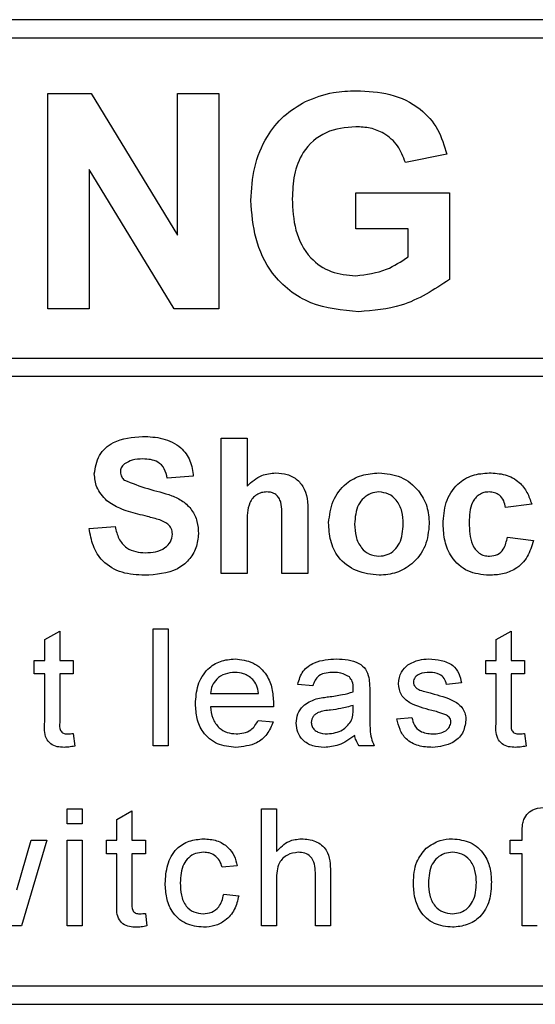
# Paper-space layout 'Blatt3' of a CAD drawing. Header units: millimetres. Extents: x 5 to 418, y 2 to 292.
# Tile 30 of 97: x 114.16 to 115.55, y 198.79 to 201.46. Entities that reach past the tile are written whole.
import ezdxf

# ---------------------------------------------------------------- set-up
doc = ezdxf.new("R2010")
doc.units = ezdxf.units.MM

psp = doc.layouts.new('Blatt3')

# ---------------------------------------------------------------- linework, layer by layer
at = {"color": 7, "linetype": 'Continuous', "lineweight": 25}
for p, q in [((116.0962, 201.4563), (107.7628, 201.4563)), ((116.0962, 201.4063), (109.8962, 201.4063)), ((114.2336, 200.673), (114.2336, 201.2563)), ((114.2336, 201.2563), (114.3508, 201.2563)), ((114.3508, 201.2563), (114.585, 200.8731)), ((114.585, 200.8731), (114.585, 201.2563)), ((114.585, 201.2563), (114.6972, 201.2563)), ((114.6972, 201.2563), (114.6972, 200.673)), ((115.3147, 201.0918), (115.2025, 201.0694)), ((114.5765, 200.673), (114.3457, 201.0504)), ((114.3457, 201.0504), (114.3457, 200.673)), ((115.0679, 200.8899), (115.0679, 200.9871)), ((115.0679, 200.9871), (115.3221, 200.9871)), ((115.3221, 200.9871), (115.3221, 200.7528)), ((115.21, 200.8899), (115.0679, 200.8899)), ((115.21, 200.8138), (115.21, 200.8899)), ((114.3457, 200.673), (114.2336, 200.673)), ((114.6972, 200.673), (114.5765, 200.673)), ((109.8962, 200.5398), (116.2128, 200.5398)), ((116.2128, 200.4898), (109.8962, 200.4898)), ((114.703, 199.9563), (114.703, 200.323)), ((114.703, 200.323), (114.7735, 200.323)), ((114.7735, 200.323), (114.7735, 200.1933)), ((114.6278, 200.2196), (114.5573, 200.2149)), ((115.5445, 200.1444), (115.4739, 200.135)), ((114.938, 200.1127), (114.938, 199.9563)), ((114.3457, 200.0786), (114.4162, 200.0833)), ((114.7735, 200.0913), (114.7735, 199.9563)), ((114.8675, 199.9563), (114.8675, 200.0986)), ((115.4786, 200.055), (115.5492, 200.0456)), ((114.7735, 199.9563), (114.703, 199.9563)), ((114.938, 199.9563), (114.8675, 199.9563)), ((114.2255, 199.7774), (114.2661, 199.8005)), ((114.2661, 199.8005), (114.2661, 199.7211)), ((114.5195, 199.4897), (114.5195, 199.8063)), ((114.5195, 199.8063), (114.56, 199.8063)), ((114.56, 199.8063), (114.56, 199.4897)), ((115.4483, 199.7774), (115.4889, 199.8005)), ((115.4889, 199.8005), (115.4889, 199.7211)), ((114.2255, 199.7211), (114.2255, 199.7774)), ((115.4483, 199.7211), (115.4483, 199.7774)), ((114.1971, 199.7211), (114.2255, 199.7211)), ((114.1971, 199.6845), (114.1971, 199.7211)), ((114.2661, 199.7211), (114.3027, 199.7211)), ((114.3027, 199.7211), (114.3027, 199.6845)), ((115.4199, 199.7211), (115.4483, 199.7211)), ((115.4199, 199.6845), (115.4199, 199.7211)), ((115.4889, 199.7211), (115.5255, 199.7211)), ((115.5255, 199.7211), (115.5255, 199.6845)), ((114.2255, 199.6845), (114.1971, 199.6845)), ((114.2255, 199.5547), (114.2255, 199.6845)), ((114.3027, 199.6845), (114.2661, 199.6845)), ((114.2661, 199.6845), (114.2661, 199.5532)), ((115.4483, 199.6845), (115.4199, 199.6845)), ((115.4483, 199.5547), (115.4483, 199.6845)), ((115.4889, 199.6845), (115.4889, 199.5532)), ((115.5255, 199.6845), (115.4889, 199.6845)), ((114.9514, 199.6521), (114.9108, 199.6561)), ((115.3542, 199.6602), (115.3136, 199.6561)), ((114.6745, 199.6318), (114.8045, 199.6318)), ((115.1057, 199.6397), (115.1057, 199.5901)), ((114.8449, 199.5952), (114.6745, 199.5952)), ((115.0608, 199.5875), (115.061, 199.5993)), ((114.804, 199.5587), (114.8438, 199.5546)), ((115.1796, 199.5627), (115.2202, 199.5668)), ((114.3027, 199.5232), (114.3067, 199.4891)), ((115.5255, 199.5232), (115.5295, 199.4891)), ((114.56, 199.4897), (114.5195, 199.4897)), ((115.1179, 199.4897), (115.0773, 199.4897)), ((114.2864, 199.2786), (114.2864, 199.3192)), ((114.2864, 199.3192), (114.327, 199.3192)), ((114.327, 199.3192), (114.327, 199.2786)), ((114.4212, 199.2902), (114.4618, 199.3133)), ((114.4618, 199.3133), (114.4618, 199.2339)), ((114.8126, 199.0025), (114.8126, 199.3192)), ((114.8126, 199.3192), (114.8532, 199.3192)), ((114.8532, 199.3192), (114.8532, 199.2035)), ((114.4212, 199.2339), (114.4212, 199.2902)), ((114.327, 199.2786), (114.2864, 199.2786)), ((115.5189, 199.2339), (115.5189, 199.2574)), ((114.1495, 199.0994), (114.1884, 199.2339)), ((114.2308, 199.2339), (114.1622, 199.0025)), ((114.1884, 199.2339), (114.2308, 199.2339)), ((114.2864, 199.0025), (114.2864, 199.2339)), ((114.2864, 199.2339), (114.327, 199.2339)), ((114.327, 199.2339), (114.327, 199.0025)), ((114.3928, 199.1974), (114.3928, 199.2339)), ((114.3928, 199.2339), (114.4212, 199.2339)), ((114.4618, 199.2339), (114.4983, 199.2339)), ((114.4983, 199.2339), (114.4983, 199.1974)), ((115.4865, 199.1974), (115.4865, 199.2339)), ((115.4865, 199.2339), (115.5189, 199.2339)), ((114.4212, 199.1974), (114.3928, 199.1974)), ((114.4212, 199.0675), (114.4212, 199.1974)), ((114.4983, 199.1974), (114.4618, 199.1974)), ((114.4618, 199.1974), (114.4618, 199.066)), ((115.5189, 199.1974), (115.4865, 199.1974)), ((115.5189, 199.0025), (115.5189, 199.1974)), ((114.7468, 199.1649), (114.7062, 199.1608)), ((114.9993, 199.1484), (114.9993, 199.0025)), ((114.8532, 199.1266), (114.8532, 199.0025)), ((114.9587, 199.0025), (114.9587, 199.1463)), ((114.7103, 199.0877), (114.7509, 199.0837)), ((114.4983, 199.036), (114.5024, 199.0019)), ((114.1622, 199.0025), (114.115, 199.0025)), ((114.327, 199.0025), (114.2864, 199.0025)), ((114.8532, 199.0025), (114.8126, 199.0025)), ((114.9993, 199.0025), (114.9587, 199.0025)), ((115.5595, 199.0025), (115.5189, 199.0025)), ((109.8962, 198.8397), (116.0962, 198.8397)), ((107.7628, 198.7897), (116.0962, 198.7897))]:
    psp.add_line(p, q, dxfattribs=at)
for points, knots in [([(114.9317, 201.2349), (114.9566, 201.2447), (115.001, 201.262), (115.0486, 201.2633), (115.0696, 201.2638)], [0, 0, 0, 0, 0.5592384, 1, 1, 1, 1]), ([(115.0696, 201.2638), (115.1003, 201.2624), (115.1616, 201.2595), (115.2411, 201.2223), (115.294, 201.1613), (115.3078, 201.115), (115.3147, 201.0918)], [0, 0, 0, 0, 0.280674, 0.55986, 0.779759, 1, 1, 1, 1]), ([(114.7837, 200.9667), (114.7856, 200.9969), (114.7893, 201.0572), (114.8219, 201.1361), (114.8707, 201.1979), (114.9114, 201.2226), (114.9317, 201.2349)], [0, 0, 0, 0, 0.280146, 0.55998, 0.779944, 1, 1, 1, 1]), ([(115.0681, 201.1666), (115.0403, 201.164), (114.9847, 201.1588), (114.9237, 201.1041), (114.8988, 201.0365), (114.8968, 200.9932), (114.8959, 200.9714)], [0, 0, 0, 0, 0.2798018, 0.5583312, 0.7788255, 1, 1, 1, 1]), ([(115.2025, 201.0694), (115.1965, 201.0852), (115.1846, 201.1167), (115.1481, 201.1484), (115.1077, 201.1645), (115.0813, 201.1659), (115.0681, 201.1666)], [0, 0, 0, 0, 0.279821, 0.559279, 0.779466, 1, 1, 1, 1]), ([(115.0759, 200.6655), (115.0315, 200.6695), (114.9428, 200.6774), (114.8405, 200.7575), (114.7919, 200.8625), (114.7864, 200.9319), (114.7837, 200.9667)], [0, 0, 0, 0, 0.280091, 0.558748, 0.779191, 1, 1, 1, 1]), ([(114.8959, 200.9714), (114.8972, 200.9428), (114.8999, 200.8856), (114.9372, 200.8119), (115.0002, 200.7688), (115.0453, 200.7648), (115.0679, 200.7627)], [0, 0, 0, 0, 0.2810362, 0.5600061, 0.7797692, 1, 1, 1, 1]), ([(115.0679, 200.7627), (115.0966, 200.7664), (115.148, 200.7729), (115.191, 200.8013), (115.21, 200.8138)], [0, 0, 0, 0, 0.559098, 1, 1, 1, 1]), ([(115.3221, 200.7528), (115.28, 200.7252), (115.2047, 200.6759), (115.1153, 200.6687), (115.0759, 200.6655)], [0, 0, 0, 0, 0.5589632, 1, 1, 1, 1]), ([(114.3598, 200.2264), (114.3626, 200.2437), (114.3683, 200.2784), (114.4179, 200.3222), (114.463, 200.3256), (114.4905, 200.3277)], [0, 0, 0, 0, 0.279748, 0.559362, 1, 1, 1, 1]), ([(114.4905, 200.3277), (114.5089, 200.3269), (114.5457, 200.3253), (114.5934, 200.3024), (114.6225, 200.2629), (114.626, 200.234), (114.6278, 200.2196)], [0, 0, 0, 0, 0.281015, 0.560109, 0.779825, 1, 1, 1, 1]), ([(114.4419, 200.2536), (114.4382, 200.2502), (114.4315, 200.2441), (114.4307, 200.2352), (114.4303, 200.2313)], [0, 0, 0, 0, 0.558758, 1, 1, 1, 1]), ([(114.4914, 200.2666), (114.4815, 200.2663), (114.464, 200.2657), (114.4486, 200.2573), (114.4419, 200.2536)], [0, 0, 0, 0, 0.560544, 1, 1, 1, 1]), ([(114.5573, 200.2149), (114.5554, 200.2235), (114.5517, 200.2406), (114.5287, 200.2647), (114.5055, 200.2659), (114.4914, 200.2666)], [0, 0, 0, 0, 0.281521, 0.560305, 1, 1, 1, 1]), ([(114.3937, 200.1533), (114.3829, 200.165), (114.3636, 200.1859), (114.361, 200.214), (114.3598, 200.2264)], [0, 0, 0, 0, 0.559266, 1, 1, 1, 1]), ([(114.4303, 200.2313), (114.431, 200.2266), (114.4323, 200.218), (114.4385, 200.2121), (114.4412, 200.2095)], [0, 0, 0, 0, 0.55848, 1, 1, 1, 1]), ([(114.7735, 200.1933), (114.786, 200.2046), (114.8084, 200.2249), (114.8383, 200.2277), (114.8514, 200.229)], [0, 0, 0, 0, 0.559408, 1, 1, 1, 1]), ([(114.8514, 200.229), (114.8618, 200.2281), (114.8826, 200.2265), (114.9112, 200.2117), (114.9387, 200.1739), (114.9383, 200.1379), (114.938, 200.1127)], [0, 0, 0, 0, 0.187232, 0.374201, 0.560543, 1, 1, 1, 1]), ([(114.9945, 200.0941), (114.997, 200.114), (115.002, 200.1539), (115.0369, 200.2005), (115.0834, 200.2251), (115.1148, 200.2277), (115.1306, 200.229)], [0, 0, 0, 0, 0.27995, 0.559147, 0.779424, 1, 1, 1, 1]), ([(115.1306, 200.229), (115.151, 200.227), (115.1919, 200.2229), (115.2375, 200.1854), (115.2636, 200.1391), (115.2659, 200.1071), (115.2671, 200.091)], [0, 0, 0, 0, 0.279785, 0.559124, 0.779388, 1, 1, 1, 1]), ([(115.3047, 200.0901), (115.3059, 200.1099), (115.3084, 200.1495), (115.3382, 200.1984), (115.383, 200.2256), (115.4141, 200.2278), (115.4296, 200.229)], [0, 0, 0, 0, 0.280707, 0.559643, 0.779504, 1, 1, 1, 1]), ([(115.4296, 200.229), (115.4442, 200.2282), (115.4733, 200.2267), (115.5103, 200.207), (115.5334, 200.1768), (115.5408, 200.1552), (115.5445, 200.1444)], [0, 0, 0, 0, 0.2804572, 0.5593369, 0.7793833, 1, 1, 1, 1]), ([(114.4412, 200.2095), (114.4621, 200.2011), (114.5039, 200.1843), (114.5593, 200.1729), (114.6005, 200.1534), (114.625, 200.1293), (114.64, 200.098), (114.6413, 200.0754), (114.6419, 200.0641)], [0, 0, 0, 0, 0.249423, 0.500053, 0.625203, 0.750142, 0.874918, 1, 1, 1, 1]), ([(114.8271, 200.1773), (114.8223, 200.177), (114.8127, 200.1763), (114.7994, 200.1702), (114.7883, 200.1608), (114.7737, 200.1355), (114.7736, 200.1109), (114.7735, 200.0913)], [0, 0, 0, 0, 0.12527, 0.250505, 0.375684, 0.500963, 1, 1, 1, 1]), ([(114.8675, 200.0986), (114.8683, 200.1157), (114.8693, 200.1372), (114.8606, 200.1615), (114.8516, 200.1708), (114.8399, 200.1765), (114.8314, 200.177), (114.8271, 200.1773)], [0, 0, 0, 0, 0.500563, 0.625443, 0.750179, 0.874937, 1, 1, 1, 1]), ([(115.1309, 200.1773), (115.1233, 200.1765), (115.1079, 200.175), (115.0887, 200.1615), (115.0681, 200.1348), (115.0663, 200.1087), (115.065, 200.0903)], [0, 0, 0, 0, 0.186985, 0.373878, 0.561022, 1, 1, 1, 1]), ([(115.1966, 200.0908), (115.1961, 200.1022), (115.195, 200.125), (115.181, 200.1542), (115.1578, 200.174), (115.1399, 200.1762), (115.1309, 200.1773)], [0, 0, 0, 0, 0.281043, 0.560553, 0.78042, 1, 1, 1, 1]), ([(115.4291, 200.1773), (115.4244, 200.177), (115.4151, 200.1764), (115.402, 200.1705), (115.3914, 200.1612), (115.3763, 200.1373), (115.3757, 200.1134), (115.3752, 200.0943)], [0, 0, 0, 0, 0.125319, 0.250544, 0.375796, 0.501063, 1, 1, 1, 1]), ([(115.4739, 200.135), (115.4726, 200.1412), (115.47, 200.1537), (115.4589, 200.1684), (115.4441, 200.1763), (115.4341, 200.177), (115.4291, 200.1773)], [0, 0, 0, 0, 0.2805608, 0.5596483, 0.7796002, 1, 1, 1, 1]), ([(114.4775, 200.1173), (114.4607, 200.1216), (114.4308, 200.1291), (114.405, 200.1459), (114.3937, 200.1533)], [0, 0, 0, 0, 0.560768, 1, 1, 1, 1]), ([(114.537, 200.1014), (114.5259, 200.1046), (114.5062, 200.1103), (114.4863, 200.1152), (114.4775, 200.1173)], [0, 0, 0, 0, 0.559956, 1, 1, 1, 1]), ([(114.4162, 200.0833), (114.4188, 200.0723), (114.424, 200.0506), (114.4446, 200.0255), (114.4716, 200.0142), (114.4891, 200.0132), (114.4979, 200.0127)], [0, 0, 0, 0, 0.280582, 0.559152, 0.779251, 1, 1, 1, 1]), ([(114.5714, 200.0633), (114.5708, 200.0686), (114.5698, 200.079), (114.557, 200.0935), (114.5446, 200.0984), (114.537, 200.1014)], [0, 0, 0, 0, 0.279779, 0.559088, 1, 1, 1, 1]), ([(115.131, 199.9516), (115.1102, 199.954), (115.0687, 199.9587), (115.02, 199.9953), (114.9972, 200.045), (114.9954, 200.0777), (114.9945, 200.0941)], [0, 0, 0, 0, 0.280145, 0.558899, 0.779053, 1, 1, 1, 1]), ([(115.065, 200.0903), (115.0655, 200.0788), (115.0665, 200.0559), (115.0806, 200.0265), (115.1038, 200.0066), (115.1219, 200.0044), (115.1309, 200.0033)], [0, 0, 0, 0, 0.281015, 0.560464, 0.780394, 1, 1, 1, 1]), ([(115.1309, 200.0033), (115.1386, 200.0041), (115.154, 200.0056), (115.1733, 200.0192), (115.1935, 200.0462), (115.1953, 200.0724), (115.1966, 200.0908)], [0, 0, 0, 0, 0.18693, 0.373819, 0.560978, 1, 1, 1, 1]), ([(115.2671, 200.091), (115.2651, 200.0706), (115.2611, 200.0297), (115.2249, 199.9831), (115.1792, 199.9555), (115.1471, 199.9529), (115.131, 199.9516)], [0, 0, 0, 0, 0.279924, 0.559367, 0.779516, 1, 1, 1, 1]), ([(115.4291, 199.9516), (115.4093, 199.9536), (115.3697, 199.9575), (115.3268, 199.9964), (115.3071, 200.0437), (115.3055, 200.0746), (115.3047, 200.0901)], [0, 0, 0, 0, 0.279707, 0.558485, 0.778934, 1, 1, 1, 1]), ([(115.3752, 200.0943), (115.3757, 200.0738), (115.3762, 200.0483), (115.3909, 200.0217), (115.4018, 200.0112), (115.4156, 200.0044), (115.4256, 200.0037), (115.4306, 200.0033)], [0, 0, 0, 0, 0.499313, 0.62455, 0.749763, 0.874784, 1, 1, 1, 1]), ([(114.496, 199.9516), (114.4754, 199.9527), (114.4343, 199.9548), (114.3824, 199.9846), (114.3542, 200.0308), (114.3485, 200.0626), (114.3457, 200.0786)], [0, 0, 0, 0, 0.280715, 0.55934, 0.779309, 1, 1, 1, 1]), ([(114.6419, 200.0641), (114.6405, 200.0512), (114.6377, 200.0254), (114.617, 199.9914), (114.5715, 199.9563), (114.5271, 199.9536), (114.496, 199.9516)], [0, 0, 0, 0, 0.186966, 0.374006, 0.560967, 1, 1, 1, 1]), ([(114.4979, 200.0127), (114.5072, 200.0131), (114.5258, 200.0139), (114.5502, 200.0238), (114.5678, 200.0415), (114.5702, 200.0561), (114.5714, 200.0633)], [0, 0, 0, 0, 0.281228, 0.561008, 0.781099, 1, 1, 1, 1]), ([(115.4306, 200.0033), (115.438, 200.0041), (115.4527, 200.0057), (115.4725, 200.0251), (115.4763, 200.0437), (115.4786, 200.055)], [0, 0, 0, 0, 0.28016, 0.558978, 1, 1, 1, 1]), ([(115.5492, 200.0456), (115.5447, 200.0306), (115.5358, 200.0005), (115.5041, 199.9681), (115.466, 199.9534), (115.4414, 199.9522), (115.4291, 199.9516)], [0, 0, 0, 0, 0.280244, 0.559157, 0.779326, 1, 1, 1, 1]), ([(114.6339, 199.6034), (114.6349, 199.6206), (114.637, 199.6548), (114.6626, 199.697), (114.7005, 199.7217), (114.7274, 199.724), (114.7409, 199.7251)], [0, 0, 0, 0, 0.280748, 0.559775, 0.779666, 1, 1, 1, 1]), ([(114.7409, 199.7251), (114.7577, 199.7232), (114.7913, 199.7193), (114.827, 199.6854), (114.843, 199.645), (114.8444, 199.6188), (114.845, 199.6056)], [0, 0, 0, 0, 0.279366, 0.558398, 0.778885, 1, 1, 1, 1]), ([(114.9108, 199.6561), (114.9145, 199.6687), (114.922, 199.6938), (114.962, 199.7219), (114.9953, 199.7239), (115.0157, 199.7251)], [0, 0, 0, 0, 0.2804297, 0.5593032, 1, 1, 1, 1]), ([(115.0157, 199.7251), (115.0368, 199.724), (115.0663, 199.7224), (115.0966, 199.6982), (115.1014, 199.6823), (115.1037, 199.6744)], [0, 0, 0, 0, 0.559253, 0.779195, 1, 1, 1, 1]), ([(115.1836, 199.658), (115.1852, 199.6692), (115.1879, 199.6893), (115.2026, 199.7029), (115.2091, 199.7089)], [0, 0, 0, 0, 0.558927, 1, 1, 1, 1]), ([(115.2091, 199.7089), (115.219, 199.7142), (115.2368, 199.7237), (115.2569, 199.7247), (115.2657, 199.7251)], [0, 0, 0, 0, 0.558938, 1, 1, 1, 1]), ([(115.2657, 199.7251), (115.2771, 199.7245), (115.2998, 199.7231), (115.3302, 199.7107), (115.3489, 199.6867), (115.3524, 199.669), (115.3542, 199.6602)], [0, 0, 0, 0, 0.280737, 0.560427, 0.77945, 1, 1, 1, 1]), ([(114.7407, 199.6886), (114.7316, 199.6878), (114.7135, 199.6863), (114.6917, 199.6723), (114.6778, 199.653), (114.6756, 199.6388), (114.6745, 199.6318)], [0, 0, 0, 0, 0.28019, 0.559728, 0.779642, 1, 1, 1, 1]), ([(114.7895, 199.6692), (114.7815, 199.6756), (114.767, 199.687), (114.7488, 199.6881), (114.7407, 199.6886)], [0, 0, 0, 0, 0.558512, 1, 1, 1, 1]), ([(115.0084, 199.6886), (115.0015, 199.6884), (114.9877, 199.6879), (114.9685, 199.6819), (114.9568, 199.6675), (114.9532, 199.6572), (114.9514, 199.6521)], [0, 0, 0, 0, 0.280855, 0.559751, 0.7795, 1, 1, 1, 1]), ([(115.0506, 199.6764), (115.0432, 199.6806), (115.0301, 199.6881), (115.015, 199.6885), (115.0084, 199.6886)], [0, 0, 0, 0, 0.557871, 1, 1, 1, 1]), ([(115.2687, 199.6886), (115.2589, 199.6884), (115.2441, 199.688), (115.2301, 199.6777), (115.2249, 199.6694), (115.2245, 199.6646), (115.2242, 199.6621)], [0, 0, 0, 0, 0.49977, 0.749095, 0.874592, 1, 1, 1, 1]), ([(115.3136, 199.6561), (115.3121, 199.6617), (115.3092, 199.6729), (115.2927, 199.6869), (115.2778, 199.688), (115.2687, 199.6886)], [0, 0, 0, 0, 0.280304, 0.560237, 1, 1, 1, 1]), ([(114.8045, 199.6318), (114.8034, 199.6395), (114.8015, 199.6533), (114.7932, 199.6643), (114.7895, 199.6692)], [0, 0, 0, 0, 0.560674, 1, 1, 1, 1]), ([(115.061, 199.6453), (115.0609, 199.6518), (115.0606, 199.6633), (115.0536, 199.6724), (115.0506, 199.6764)], [0, 0, 0, 0, 0.561903, 1, 1, 1, 1]), ([(115.1037, 199.6744), (115.1044, 199.6679), (115.1057, 199.6564), (115.1057, 199.6448), (115.1057, 199.6397)], [0, 0, 0, 0, 0.559817, 1, 1, 1, 1]), ([(115.2737, 199.5856), (115.2531, 199.5909), (115.2274, 199.5974), (115.2011, 199.6151), (115.1875, 199.6316), (115.1852, 199.6475), (115.1836, 199.658)], [0, 0, 0, 0, 0.501321, 0.626592, 0.751817, 1, 1, 1, 1]), ([(115.2242, 199.6621), (115.2245, 199.6597), (115.2249, 199.6553), (115.2274, 199.6516), (115.2285, 199.65)], [0, 0, 0, 0, 0.559236, 1, 1, 1, 1]), ([(114.9939, 199.6225), (115.0066, 199.6241), (115.0292, 199.627), (115.0512, 199.6331), (115.0608, 199.6358)], [0, 0, 0, 0, 0.560185, 1, 1, 1, 1]), ([(115.0608, 199.6358), (115.0609, 199.6376), (115.0609, 199.6407), (115.061, 199.6439), (115.061, 199.6453)], [0, 0, 0, 0, 0.560023, 1, 1, 1, 1]), ([(115.2285, 199.65), (115.2307, 199.6478), (115.2346, 199.6439), (115.2396, 199.6417), (115.2419, 199.6408)], [0, 0, 0, 0, 0.559084, 1, 1, 1, 1]), ([(115.2419, 199.6408), (115.2476, 199.639), (115.2578, 199.6359), (115.2681, 199.6331), (115.2726, 199.6319)], [0, 0, 0, 0, 0.559965, 1, 1, 1, 1]), ([(115.2726, 199.6319), (115.2936, 199.6265), (115.32, 199.6197), (115.3478, 199.6027), (115.3587, 199.5905), (115.3654, 199.5754), (115.366, 199.5646), (115.3663, 199.5592)], [0, 0, 0, 0, 0.500446, 0.625396, 0.750274, 0.875069, 1, 1, 1, 1]), ([(114.743, 199.4856), (114.7259, 199.4871), (114.6918, 199.4902), (114.6536, 199.5225), (114.636, 199.5633), (114.6346, 199.59), (114.6339, 199.6034)], [0, 0, 0, 0, 0.279952, 0.558661, 0.778994, 1, 1, 1, 1]), ([(114.845, 199.6056), (114.845, 199.6037), (114.845, 199.6002), (114.8449, 199.5967), (114.8449, 199.5952)], [0, 0, 0, 0, 0.559999, 1, 1, 1, 1]), ([(114.9068, 199.551), (114.9076, 199.5595), (114.9094, 199.5766), (114.9272, 199.6032), (114.9479, 199.6116), (114.9606, 199.6167)], [0, 0, 0, 0, 0.280458, 0.560983, 1, 1, 1, 1]), ([(114.9606, 199.6167), (114.9667, 199.618), (114.9778, 199.6205), (114.989, 199.6219), (114.9939, 199.6225)], [0, 0, 0, 0, 0.5599184, 1, 1, 1, 1]), ([(114.6745, 199.5952), (114.6758, 199.5847), (114.6783, 199.5638), (114.6953, 199.5387), (114.7189, 199.5242), (114.7354, 199.5228), (114.7437, 199.5221)], [0, 0, 0, 0, 0.2806334, 0.5596873, 0.7796605, 1, 1, 1, 1]), ([(114.9999, 199.5867), (114.9884, 199.5854), (114.9739, 199.5839), (114.9586, 199.5757), (114.9524, 199.5696), (114.9482, 199.5619), (114.9476, 199.5562), (114.9474, 199.5533)], [0, 0, 0, 0, 0.5002798, 0.6253263, 0.7502693, 0.875147, 1, 1, 1, 1]), ([(115.061, 199.5993), (115.0498, 199.5961), (115.0297, 199.5905), (115.009, 199.5878), (114.9999, 199.5867)], [0, 0, 0, 0, 0.55976, 1, 1, 1, 1]), ([(115.0548, 199.5554), (115.0569, 199.5612), (115.0607, 199.5716), (115.0608, 199.5826), (115.0608, 199.5875)], [0, 0, 0, 0, 0.558995, 1, 1, 1, 1]), ([(115.1057, 199.5901), (115.1057, 199.5786), (115.1058, 199.5595), (115.1066, 199.533), (115.1093, 199.5105), (115.115, 199.4966), (115.1179, 199.4897)], [0, 0, 0, 0, 0.340206, 0.560339, 0.780175, 1, 1, 1, 1]), ([(115.3118, 199.5738), (115.3048, 199.5764), (115.2923, 199.581), (115.2794, 199.5842), (115.2737, 199.5856)], [0, 0, 0, 0, 0.559788, 1, 1, 1, 1]), ([(115.3257, 199.5551), (115.3255, 199.5574), (115.325, 199.562), (115.3201, 199.569), (115.315, 199.572), (115.3118, 199.5738)], [0, 0, 0, 0, 0.279757, 0.559839, 1, 1, 1, 1]), ([(114.2781, 199.4856), (114.2717, 199.4858), (114.259, 199.4863), (114.2407, 199.4937), (114.2232, 199.5169), (114.2245, 199.5391), (114.2255, 199.5547)], [0, 0, 0, 0, 0.187433, 0.373821, 0.559462, 1, 1, 1, 1]), ([(114.2661, 199.5532), (114.2656, 199.5456), (114.265, 199.5361), (114.2713, 199.5268), (114.2774, 199.5225), (114.283, 199.5223), (114.2867, 199.5221)], [0, 0, 0, 0, 0.499596, 0.625239, 0.750354, 1, 1, 1, 1]), ([(114.8438, 199.5546), (114.8392, 199.5431), (114.8301, 199.5201), (114.7947, 199.4905), (114.7626, 199.4875), (114.743, 199.4856)], [0, 0, 0, 0, 0.280613, 0.560833, 1, 1, 1, 1]), ([(114.7437, 199.5221), (114.7507, 199.5225), (114.7646, 199.5234), (114.7886, 199.5334), (114.7982, 199.5491), (114.804, 199.5587)], [0, 0, 0, 0, 0.2812824, 0.5619063, 1, 1, 1, 1]), ([(114.9825, 199.4856), (114.9719, 199.4862), (114.9508, 199.4874), (114.9245, 199.5028), (114.9089, 199.5261), (114.9075, 199.5427), (114.9068, 199.551)], [0, 0, 0, 0, 0.280815, 0.55969, 0.779696, 1, 1, 1, 1]), ([(114.9474, 199.5533), (114.9478, 199.5495), (114.9486, 199.5419), (114.9558, 199.5326), (114.9698, 199.5235), (114.9827, 199.5227), (114.9918, 199.5221)], [0, 0, 0, 0, 0.186565, 0.373467, 0.560613, 1, 1, 1, 1]), ([(114.9918, 199.5221), (115.006, 199.5239), (115.0316, 199.5271), (115.0477, 199.5467), (115.0548, 199.5554)], [0, 0, 0, 0, 0.559758, 1, 1, 1, 1]), ([(115.2757, 199.4856), (115.2629, 199.4862), (115.2373, 199.4874), (115.2045, 199.505), (115.1862, 199.5333), (115.1818, 199.5529), (115.1796, 199.5627)], [0, 0, 0, 0, 0.280739, 0.559297, 0.779311, 1, 1, 1, 1]), ([(115.2202, 199.5668), (115.2218, 199.5595), (115.2251, 199.5449), (115.2448, 199.5248), (115.2642, 199.5231), (115.2761, 199.5221)], [0, 0, 0, 0, 0.281314, 0.561069, 1, 1, 1, 1]), ([(115.3663, 199.5592), (115.3644, 199.547), (115.3605, 199.5227), (115.3265, 199.4911), (115.295, 199.4877), (115.2757, 199.4856)], [0, 0, 0, 0, 0.279926, 0.560038, 1, 1, 1, 1]), ([(115.2761, 199.5221), (115.2823, 199.5224), (115.2947, 199.5228), (115.3112, 199.5289), (115.3232, 199.5405), (115.3249, 199.5502), (115.3257, 199.5551)], [0, 0, 0, 0, 0.281188, 0.560952, 0.781095, 1, 1, 1, 1]), ([(115.5009, 199.4856), (115.4945, 199.4858), (115.4818, 199.4863), (115.4635, 199.4937), (115.446, 199.5169), (115.4474, 199.5391), (115.4483, 199.5547)], [0, 0, 0, 0, 0.187433, 0.373821, 0.559462, 1, 1, 1, 1]), ([(115.4889, 199.5532), (115.4884, 199.5456), (115.4878, 199.5361), (115.4941, 199.5268), (115.5002, 199.5225), (115.5058, 199.5223), (115.5096, 199.5221)], [0, 0, 0, 0, 0.499596, 0.625239, 0.750354, 1, 1, 1, 1]), ([(114.2867, 199.5221), (114.2897, 199.5222), (114.295, 199.5224), (114.3003, 199.5229), (114.3027, 199.5232)], [0, 0, 0, 0, 0.5599652, 1, 1, 1, 1]), ([(115.5096, 199.5221), (115.5125, 199.5222), (115.5179, 199.5224), (115.5231, 199.5229), (115.5255, 199.5232)], [0, 0, 0, 0, 0.559965, 1, 1, 1, 1]), ([(115.0651, 199.5181), (115.0512, 199.5078), (115.0265, 199.4893), (114.9959, 199.4867), (114.9825, 199.4856)], [0, 0, 0, 0, 0.559971, 1, 1, 1, 1]), ([(115.0773, 199.4897), (115.074, 199.4946), (115.0683, 199.5034), (115.0661, 199.5136), (115.0651, 199.5181)], [0, 0, 0, 0, 0.559697, 1, 1, 1, 1]), ([(114.3067, 199.4891), (114.3014, 199.488), (114.292, 199.4861), (114.2823, 199.4858), (114.2781, 199.4856)], [0, 0, 0, 0, 0.560078, 1, 1, 1, 1]), ([(115.5295, 199.4891), (115.5242, 199.488), (115.5148, 199.4861), (115.5052, 199.4858), (115.5009, 199.4856)], [0, 0, 0, 0, 0.560078, 1, 1, 1, 1]), ([(115.5233, 199.2905), (115.5267, 199.2965), (115.5336, 199.3085), (115.5555, 199.3216), (115.5733, 199.3226), (115.5842, 199.3232)], [0, 0, 0, 0, 0.279458, 0.559661, 1, 1, 1, 1]), ([(115.5189, 199.2574), (115.519, 199.2637), (115.519, 199.275), (115.522, 199.2858), (115.5233, 199.2905)], [0, 0, 0, 0, 0.56037, 1, 1, 1, 1]), ([(114.5519, 199.1173), (114.553, 199.1341), (114.555, 199.1676), (114.5779, 199.2109), (114.6162, 199.234), (114.6426, 199.2367), (114.6558, 199.238)], [0, 0, 0, 0, 0.280838, 0.55968, 0.779579, 1, 1, 1, 1]), ([(114.6558, 199.238), (114.6678, 199.2371), (114.6918, 199.2355), (114.7214, 199.2177), (114.7398, 199.1923), (114.7445, 199.174), (114.7468, 199.1649)], [0, 0, 0, 0, 0.280267, 0.559439, 0.779535, 1, 1, 1, 1]), ([(114.8532, 199.2035), (114.8637, 199.2144), (114.8825, 199.234), (114.9093, 199.2367), (114.921, 199.238)], [0, 0, 0, 0, 0.559341, 1, 1, 1, 1]), ([(114.921, 199.238), (114.9339, 199.2369), (114.9594, 199.2347), (114.9895, 199.2108), (114.9986, 199.1784), (114.9991, 199.1584), (114.9993, 199.1484)], [0, 0, 0, 0, 0.280318, 0.55834, 0.778554, 1, 1, 1, 1]), ([(115.2591, 199.2125), (115.2711, 199.2208), (115.2925, 199.2357), (115.3185, 199.2373), (115.3299, 199.238)], [0, 0, 0, 0, 0.559033, 1, 1, 1, 1]), ([(115.3299, 199.238), (115.3466, 199.2361), (115.3798, 199.2325), (115.416, 199.2), (115.4333, 199.1605), (115.4347, 199.1345), (115.4353, 199.1214)], [0, 0, 0, 0, 0.279556, 0.5586, 0.778991, 1, 1, 1, 1]), ([(114.656, 199.2014), (114.6486, 199.2008), (114.6338, 199.1996), (114.6144, 199.1877), (114.5946, 199.1615), (114.5934, 199.1362), (114.5925, 199.1184)], [0, 0, 0, 0, 0.187089, 0.37388, 0.56073, 1, 1, 1, 1]), ([(114.7062, 199.1608), (114.7042, 199.1671), (114.7001, 199.1796), (114.687, 199.1931), (114.6715, 199.2004), (114.6612, 199.2011), (114.656, 199.2014)], [0, 0, 0, 0, 0.2802132, 0.5594758, 0.779649, 1, 1, 1, 1]), ([(114.9119, 199.2014), (114.9018, 199.2), (114.8817, 199.1971), (114.8543, 199.1696), (114.8536, 199.1429), (114.8532, 199.1266)], [0, 0, 0, 0, 0.280205, 0.55932, 1, 1, 1, 1]), ([(114.9587, 199.1463), (114.9584, 199.154), (114.9578, 199.1694), (114.948, 199.1897), (114.9302, 199.2002), (114.918, 199.201), (114.9119, 199.2014)], [0, 0, 0, 0, 0.281222, 0.559777, 0.779378, 1, 1, 1, 1]), ([(115.2242, 199.1182), (115.2252, 199.1381), (115.2268, 199.1735), (115.2492, 199.2006), (115.2591, 199.2125)], [0, 0, 0, 0, 0.560963, 1, 1, 1, 1]), ([(115.3299, 199.2014), (115.3225, 199.2008), (115.3076, 199.1995), (115.2882, 199.1874), (115.2677, 199.1617), (115.266, 199.1362), (115.2648, 199.1183)], [0, 0, 0, 0, 0.1871365, 0.3740246, 0.5610972, 1, 1, 1, 1]), ([(115.3948, 199.1195), (115.3943, 199.1306), (115.3933, 199.1525), (115.379, 199.1806), (115.3559, 199.1986), (115.3386, 199.2005), (115.3299, 199.2014)], [0, 0, 0, 0, 0.281064, 0.560316, 0.780174, 1, 1, 1, 1]), ([(115.4353, 199.1214), (115.4348, 199.1042), (115.4336, 199.0698), (115.4089, 199.0265), (115.3703, 199.0025), (115.3434, 198.9998), (115.3299, 198.9984)], [0, 0, 0, 0, 0.281033, 0.559513, 0.779602, 1, 1, 1, 1]), ([(114.6558, 198.9984), (114.639, 199.0002), (114.6054, 199.0037), (114.5695, 199.0375), (114.5538, 199.0779), (114.5525, 199.1042), (114.5519, 199.1173)], [0, 0, 0, 0, 0.279595, 0.558341, 0.778834, 1, 1, 1, 1]), ([(114.5925, 199.1184), (114.5929, 199.1074), (114.5937, 199.0855), (114.6052, 199.0561), (114.6284, 199.0376), (114.6458, 199.0359), (114.6544, 199.035)], [0, 0, 0, 0, 0.281276, 0.560536, 0.78011, 1, 1, 1, 1]), ([(115.3299, 198.9984), (115.3129, 199.0002), (115.279, 199.0038), (115.2421, 199.0374), (115.2262, 199.0784), (115.2249, 199.1049), (115.2242, 199.1182)], [0, 0, 0, 0, 0.279616, 0.558371, 0.778858, 1, 1, 1, 1]), ([(115.2648, 199.1183), (115.2653, 199.1071), (115.2663, 199.0849), (115.28, 199.0559), (115.3036, 199.0378), (115.3211, 199.0359), (115.3299, 199.035)], [0, 0, 0, 0, 0.281129, 0.560384, 0.780159, 1, 1, 1, 1]), ([(115.3299, 199.035), (115.3374, 199.0356), (115.3525, 199.037), (115.3718, 199.0495), (115.3922, 199.0757), (115.3937, 199.1015), (115.3948, 199.1195)], [0, 0, 0, 0, 0.187044, 0.373945, 0.560983, 1, 1, 1, 1]), ([(114.4738, 198.9984), (114.4674, 198.9987), (114.4547, 198.9991), (114.4364, 199.0065), (114.4188, 199.0297), (114.4202, 199.0519), (114.4212, 199.0675)], [0, 0, 0, 0, 0.187433, 0.373821, 0.559462, 1, 1, 1, 1]), ([(114.6544, 199.035), (114.6624, 199.0357), (114.6782, 199.0372), (114.7024, 199.055), (114.7073, 199.0753), (114.7103, 199.0877)], [0, 0, 0, 0, 0.280899, 0.560906, 1, 1, 1, 1]), ([(114.7509, 199.0837), (114.7479, 199.0708), (114.7419, 199.0452), (114.7172, 199.0167), (114.6868, 199.0007), (114.6662, 198.9992), (114.6558, 198.9984)], [0, 0, 0, 0, 0.280202, 0.55951, 0.779586, 1, 1, 1, 1]), ([(114.4618, 199.066), (114.4613, 199.0584), (114.4606, 199.0489), (114.4669, 199.0397), (114.4731, 199.0354), (114.4787, 199.0351), (114.4824, 199.035)], [0, 0, 0, 0, 0.499596, 0.625239, 0.750354, 1, 1, 1, 1]), ([(114.4824, 199.035), (114.4854, 199.0351), (114.4907, 199.0352), (114.496, 199.0357), (114.4983, 199.036)], [0, 0, 0, 0, 0.5599652, 1, 1, 1, 1]), ([(114.5024, 199.0019), (114.4971, 199.0009), (114.4877, 198.999), (114.478, 198.9986), (114.4738, 198.9984)], [0, 0, 0, 0, 0.560078, 1, 1, 1, 1])]:
    psp.add_open_spline(points, degree=3, knots=knots, dxfattribs=at)

doc.saveas('drawing.dxf')
